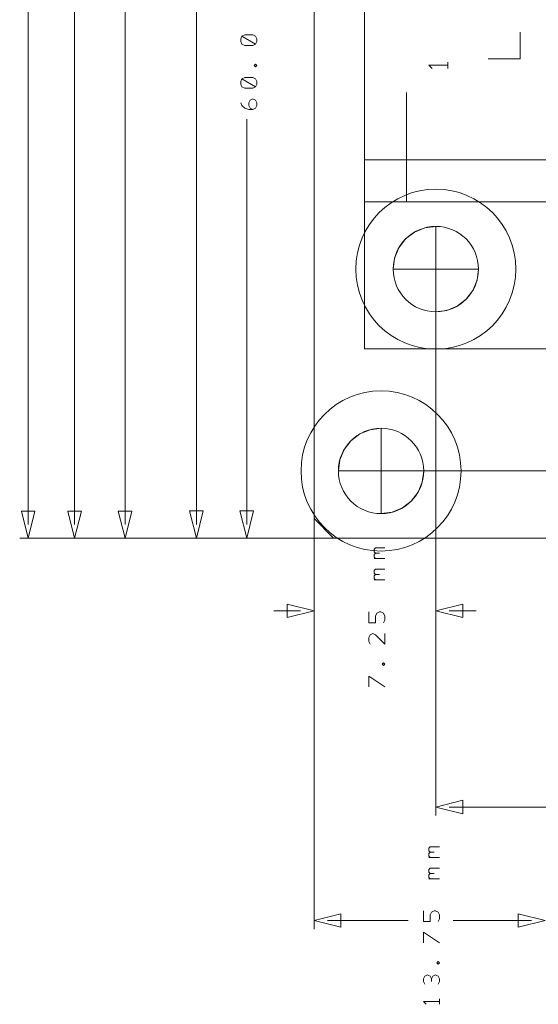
# Model space of a CAD drawing. Header units: millimetres. Extents: x -41 to 41, y -137 to 137.
# Tile 1 of 18: x -41 to -10, y -137 to -78. Entities that reach past the tile are written whole.
import ezdxf

# ---------------------------------------------------------------- set-up
doc = ezdxf.new("R2010")
doc.units = ezdxf.units.MM
doc.header["$MEASUREMENT"] = 0
doc.layers.add('Ebene 1', color=7, linetype='Continuous')

msp = doc.modelspace()

# ---------------------------------------------------------------- linework, layer by layer
at = {"layer": 'Ebene 1', "lineweight": 20}
for points, knots in [([(18.6175, -108.1719), (18.6175, -108.1719), (18.6175, 110.4706), (18.6175, 110.4706), (18.6175, 110.4706), (18.6175, 110.4706), (16.9199, 112.1678), (16.9199, 112.1678), (16.9199, 112.1678), (16.9199, 112.1678), (-22.0029, 112.1678), (-22.0029, 112.1678), (-22.0029, 112.1678), (-22.0029, 112.1678), (-23.3826, 110.7881), (-23.3826, 110.7881), (-23.3826, 110.7881), (-23.3826, 110.7881), (-23.3826, -108.1719), (-23.3826, -108.1719), (-23.3826, -108.1719), (-23.3826, -108.1719), (-22.2225, -109.3321), (-22.2225, -109.3321), (-22.2225, -109.3321), (-22.2225, -109.3321), (17.4572, -109.3321), (17.4572, -109.3321), (17.4572, -109.3321), (17.4572, -109.3321), (18.6175, -108.1719), (18.6175, -108.1719)], [0, 0, 0, 0, 0.1111111, 0.1111111, 0.1111111, 0.1111111, 0.2222222, 0.2222222, 0.2222222, 0.2222222, 0.3333333, 0.3333333, 0.3333333, 0.3333333, 0.4444444, 0.4444444, 0.4444444, 0.4444444, 0.5555556, 0.5555556, 0.5555556, 0.5555556, 0.6666667, 0.6666667, 0.6666667, 0.6666667, 0.7777778, 0.7777778, 0.7777778, 0.7777778, 1, 1, 1, 1]), ([(15.6143, 101.8057), (15.6143, 101.8057), (-20.3856, 101.8057), (-20.3856, 101.8057), (-20.3856, 101.8057), (-20.3856, 101.8057), (-20.3856, -98.0821), (-20.3856, -98.0821), (-20.3856, -98.0821), (-20.3856, -98.0821), (15.6143, -98.0821), (15.6143, -98.0821), (15.6143, -98.0821), (15.6143, -98.0821), (15.6143, 101.8057), (15.6143, 101.8057)], [0, 0, 0, 0, 0.2, 0.2, 0.2, 0.2, 0.4, 0.4, 0.4, 0.4, 0.6, 0.6, 0.6, 0.6, 1, 1, 1, 1]), ([(15.6143, -89.3322), (15.6143, -89.3322), (15.6143, -9.332), (15.6143, -9.332), (15.6143, -9.332), (15.6143, -9.332), (-20.3856, -9.332), (-20.3856, -9.332), (-20.3856, -9.332), (-20.3856, -9.332), (-20.3856, -89.3322), (-20.3856, -89.3322), (-20.3856, -89.3322), (-20.3856, -89.3322), (15.6143, -89.3322), (15.6143, -89.3322)], [0, 0, 0, 0, 0.2, 0.2, 0.2, 0.2, 0.4, 0.4, 0.4, 0.4, 0.6, 0.6, 0.6, 0.6, 1, 1, 1, 1]), ([(-13.0168, -80.832), (-13.0168, -80.832), (-11.1118, -80.832), (-11.1118, -80.832), (-11.1118, -80.832), (-11.1118, -80.832), (-11.1118, -79.2445), (-11.1118, -79.2445)], [0, 0, 0, 0, 0.3333333, 0.3333333, 0.3333333, 0.3333333, 1, 1, 1, 1]), ([(-15.4169, -81.207), (-15.4169, -81.207), (-16.5419, -81.207), (-16.5419, -81.207), (-16.5419, -81.207), (-16.5419, -81.207), (-16.3544, -81.3947), (-16.3544, -81.3947)], [0, 0, 0, 0, 0.3333333, 0.3333333, 0.3333333, 0.3333333, 1, 1, 1, 1]), ([(-16.1356, -95.872), (-17.5384, -95.872), (-18.6756, -94.735), (-18.6756, -93.332), (-18.6756, -93.332), (-18.6756, -91.9293), (-17.5384, -90.792), (-16.1356, -90.792), (-16.1356, -90.792), (-14.7327, -90.792), (-13.5956, -91.9293), (-13.5956, -93.332), (-13.5956, -93.332), (-13.5956, -94.735), (-14.7327, -95.872), (-16.1356, -95.872)], [0, 0, 0, 0, 0.2, 0.2, 0.2, 0.2, 0.4, 0.4, 0.4, 0.4, 0.6, 0.6, 0.6, 0.6, 1, 1, 1, 1]), ([(-16.1356, -90.792), (-16.1356, -90.792), (-16.7929, -90.8787), (-16.7929, -90.8787), (-16.7929, -90.8787), (-16.7929, -90.8787), (-17.4056, -91.1324), (-17.4056, -91.1324), (-17.4056, -91.1324), (-17.4056, -91.1324), (-17.9317, -91.536), (-17.9317, -91.536), (-17.9317, -91.536), (-17.9317, -91.536), (-18.3353, -92.062), (-18.3353, -92.062), (-18.3353, -92.062), (-18.3353, -92.062), (-18.5891, -92.6747), (-18.5891, -92.6747), (-18.5891, -92.6747), (-18.5891, -92.6747), (-18.6756, -93.332), (-18.6756, -93.332), (-18.6756, -93.332), (-18.6756, -93.332), (-16.1356, -93.332), (-16.1356, -93.332), (-16.1356, -93.332), (-16.1356, -93.332), (-16.1356, -90.792), (-16.1356, -90.792)], [0, 0, 0, 0, 0.1111111, 0.1111111, 0.1111111, 0.1111111, 0.2222222, 0.2222222, 0.2222222, 0.2222222, 0.3333333, 0.3333333, 0.3333333, 0.3333333, 0.4444444, 0.4444444, 0.4444444, 0.4444444, 0.5555556, 0.5555556, 0.5555556, 0.5555556, 0.6666667, 0.6666667, 0.6666667, 0.6666667, 0.7777778, 0.7777778, 0.7777778, 0.7777778, 1, 1, 1, 1]), ([(-16.1356, -95.872), (-16.1356, -95.872), (-15.4782, -95.7855), (-15.4782, -95.7855), (-15.4782, -95.7855), (-15.4782, -95.7855), (-14.8656, -95.5319), (-14.8656, -95.5319), (-14.8656, -95.5319), (-14.8656, -95.5319), (-14.3394, -95.1283), (-14.3394, -95.1283), (-14.3394, -95.1283), (-14.3394, -95.1283), (-13.9358, -94.602), (-13.9358, -94.602), (-13.9358, -94.602), (-13.9358, -94.602), (-13.682, -93.9895), (-13.682, -93.9895), (-13.682, -93.9895), (-13.682, -93.9895), (-13.5956, -93.332), (-13.5956, -93.332), (-13.5956, -93.332), (-13.5956, -93.332), (-16.1356, -93.332), (-16.1356, -93.332), (-16.1356, -93.332), (-16.1356, -93.332), (-16.1356, -95.872), (-16.1356, -95.872)], [0, 0, 0, 0, 0.1111111, 0.1111111, 0.1111111, 0.1111111, 0.2222222, 0.2222222, 0.2222222, 0.2222222, 0.3333333, 0.3333333, 0.3333333, 0.3333333, 0.4444444, 0.4444444, 0.4444444, 0.4444444, 0.5555556, 0.5555556, 0.5555556, 0.5555556, 0.6666667, 0.6666667, 0.6666667, 0.6666667, 0.7777778, 0.7777778, 0.7777778, 0.7777778, 1, 1, 1, 1]), ([(-19.395, -107.8788), (-20.7977, -107.8788), (-21.935, -106.7416), (-21.935, -105.3388), (-21.935, -105.3388), (-21.935, -103.936), (-20.7977, -102.7988), (-19.395, -102.7988), (-19.395, -102.7988), (-17.9922, -102.7988), (-16.855, -103.936), (-16.855, -105.3388), (-16.855, -105.3388), (-16.855, -106.7416), (-17.9922, -107.8788), (-19.395, -107.8788)], [0, 0, 0, 0, 0.2, 0.2, 0.2, 0.2, 0.4, 0.4, 0.4, 0.4, 0.6, 0.6, 0.6, 0.6, 1, 1, 1, 1]), ([(-19.395, -102.7988), (-19.395, -102.7988), (-20.0524, -102.8852), (-20.0524, -102.8852), (-20.0524, -102.8852), (-20.0524, -102.8852), (-20.665, -103.139), (-20.665, -103.139), (-20.665, -103.139), (-20.665, -103.139), (-21.191, -103.5427), (-21.191, -103.5427), (-21.191, -103.5427), (-21.191, -103.5427), (-21.5947, -104.0688), (-21.5947, -104.0688), (-21.5947, -104.0688), (-21.5947, -104.0688), (-21.8485, -104.6814), (-21.8485, -104.6814), (-21.8485, -104.6814), (-21.8485, -104.6814), (-21.935, -105.3388), (-21.935, -105.3388), (-21.935, -105.3388), (-21.935, -105.3388), (-19.395, -105.3388), (-19.395, -105.3388), (-19.395, -105.3388), (-19.395, -105.3388), (-19.395, -102.7988), (-19.395, -102.7988)], [0, 0, 0, 0, 0.1111111, 0.1111111, 0.1111111, 0.1111111, 0.2222222, 0.2222222, 0.2222222, 0.2222222, 0.3333333, 0.3333333, 0.3333333, 0.3333333, 0.4444444, 0.4444444, 0.4444444, 0.4444444, 0.5555556, 0.5555556, 0.5555556, 0.5555556, 0.6666667, 0.6666667, 0.6666667, 0.6666667, 0.7777778, 0.7777778, 0.7777778, 0.7777778, 1, 1, 1, 1]), ([(-19.395, -107.8788), (-19.395, -107.8788), (-18.7376, -107.7923), (-18.7376, -107.7923), (-18.7376, -107.7923), (-18.7376, -107.7923), (-18.125, -107.5386), (-18.125, -107.5386), (-18.125, -107.5386), (-18.125, -107.5386), (-17.5989, -107.1349), (-17.5989, -107.1349), (-17.5989, -107.1349), (-17.5989, -107.1349), (-17.1951, -106.6088), (-17.1951, -106.6088), (-17.1951, -106.6088), (-17.1951, -106.6088), (-16.9415, -105.9962), (-16.9415, -105.9962), (-16.9415, -105.9962), (-16.9415, -105.9962), (-16.855, -105.3388), (-16.855, -105.3388), (-16.855, -105.3388), (-16.855, -105.3388), (-19.395, -105.3388), (-19.395, -105.3388), (-19.395, -105.3388), (-19.395, -105.3388), (-19.395, -107.8788), (-19.395, -107.8788)], [0, 0, 0, 0, 0.1111111, 0.1111111, 0.1111111, 0.1111111, 0.2222222, 0.2222222, 0.2222222, 0.2222222, 0.3333333, 0.3333333, 0.3333333, 0.3333333, 0.4444444, 0.4444444, 0.4444444, 0.4444444, 0.5555556, 0.5555556, 0.5555556, 0.5555556, 0.6666667, 0.6666667, 0.6666667, 0.6666667, 0.7777778, 0.7777778, 0.7777778, 0.7777778, 1, 1, 1, 1])]:
    msp.add_open_spline(points, degree=3, knots=knots, dxfattribs=at)
at = {"layer": 'Ebene 1', "lineweight": 9}
for points in [[(-40.3949, -108.5321), (-40.3949, -108.5321), (-40.3949, -6.9321), (-40.3949, -6.9321)], [(-37.6326, -108.5321), (-37.6326, -108.5321), (-37.6326, -27.547), (-37.6326, -27.547)], [(-34.6327, -108.5321), (-34.6327, -108.5321), (-34.6327, -45.0483), (-34.6327, -45.0483)], [(-30.3856, -108.5193), (-30.3856, -108.5193), (-30.3856, -57.5483), (-30.3856, -57.5483)], [(-23.3826, -79.0011), (-23.3826, -79.0011), (-23.3826, -132.5899), (-23.3826, -132.5899)], [(-27.3855, -108.5193), (-27.3855, -108.5193), (-27.3855, -84.412), (-27.3855, -84.412)], [(-16.1356, -93.332), (-16.1356, -93.332), (-16.1356, -114.1734), (-16.1356, -114.1734)], [(-16.1356, -93.332), (-16.1356, -93.332), (-16.1356, -125.8401), (-16.1356, -125.8401)], [(-19.395, -105.3388), (-19.395, -105.3388), (22.8632, -105.3388), (22.8632, -105.3388)], [(-19.4399, -109.3321), (-19.4399, -109.3321), (-40.9029, -109.3321), (-40.9029, -109.3321)], [(-5.074, -109.3321), (-5.074, -109.3321), (-38.1406, -109.3321), (-38.1406, -109.3321)], [(28.7962, -109.3321), (28.7962, -109.3321), (-35.1407, -109.3321), (-35.1407, -109.3321)], [(9.7829, -109.3321), (9.7829, -109.3321), (-30.8936, -109.3321), (-30.8936, -109.3321)], [(-1.8172, -109.3321), (-1.8172, -109.3321), (-27.8935, -109.3321), (-27.8935, -109.3321)], [(-19.4809, -109.3321), (-19.4809, -109.3321), (22.8632, -109.3321), (22.8632, -109.3321)], [(-14.3848, -109.3321), (-14.3848, -109.3321), (26.1225, -109.3321), (26.1225, -109.3321)], [(-23.3826, -114.1654), (-23.3826, -114.1654), (-23.3826, -113.1574), (-23.3826, -113.1574)], [(-24.1826, -113.6654), (-24.1826, -113.6654), (-25.7827, -113.6654), (-25.7827, -113.6654)], [(-15.3355, -113.6654), (-15.3355, -113.6654), (-13.7355, -113.6654), (-13.7355, -113.6654)], [(-15.3355, -125.3321), (-15.3355, -125.3321), (-0.0289, -125.3321), (-0.0289, -125.3321)], [(-22.5827, -132.0819), (-22.5827, -132.0819), (-17.7791, -132.0819), (-17.7791, -132.0819)], [(-10.4356, -132.0819), (-10.4356, -132.0819), (-15.1121, -132.0819), (-15.1121, -132.0819)]]:
    msp.add_open_spline(points, degree=3, dxfattribs=at)
at = {"layer": 'Ebene 1', "lineweight": 13}
for points, knots in [([(-26.8775, -79.9511), (-26.8775, -79.9511), (-26.7981, -79.7923), (-26.7981, -79.7923), (-26.7981, -79.7923), (-26.7981, -79.7923), (-26.7981, -79.6336), (-26.7981, -79.6336), (-26.7981, -79.6336), (-26.7981, -79.6336), (-26.8775, -79.4748), (-26.8775, -79.4748), (-26.8775, -79.4748), (-26.8775, -79.4748), (-27.0364, -79.3955), (-27.0364, -79.3955), (-27.0364, -79.3955), (-27.0364, -79.3955), (-27.5125, -79.3955), (-27.5125, -79.3955), (-27.5125, -79.3955), (-27.5125, -79.3955), (-27.6714, -79.4748), (-27.6714, -79.4748), (-27.6714, -79.4748), (-27.6714, -79.4748), (-27.7506, -79.6336), (-27.7506, -79.6336), (-27.7506, -79.6336), (-27.7506, -79.6336), (-27.7506, -79.7923), (-27.7506, -79.7923), (-27.7506, -79.7923), (-27.7506, -79.7923), (-27.6714, -79.9511), (-27.6714, -79.9511), (-27.6714, -79.9511), (-27.6714, -79.9511), (-27.5125, -80.0305), (-27.5125, -80.0305), (-27.5125, -80.0305), (-27.5125, -80.0305), (-27.0364, -80.0305), (-27.0364, -80.0305), (-27.0364, -80.0305), (-27.0364, -80.0305), (-26.8775, -79.9511), (-26.8775, -79.9511), (-26.8775, -79.9511), (-26.8775, -79.9511), (-27.6714, -79.4748), (-27.6714, -79.4748)], [0, 0, 0, 0, 0.0714286, 0.0714286, 0.0714286, 0.0714286, 0.1428571, 0.1428571, 0.1428571, 0.1428571, 0.2142857, 0.2142857, 0.2142857, 0.2142857, 0.2857143, 0.2857143, 0.2857143, 0.2857143, 0.3571429, 0.3571429, 0.3571429, 0.3571429, 0.4285714, 0.4285714, 0.4285714, 0.4285714, 0.5, 0.5, 0.5, 0.5, 0.5714286, 0.5714286, 0.5714286, 0.5714286, 0.6428571, 0.6428571, 0.6428571, 0.6428571, 0.7142857, 0.7142857, 0.7142857, 0.7142857, 0.7857143, 0.7857143, 0.7857143, 0.7857143, 0.8571429, 0.8571429, 0.8571429, 0.8571429, 1, 1, 1, 1]), ([(-26.7981, -81.2211), (-26.7981, -81.2211), (-26.8775, -81.1417), (-26.8775, -81.1417), (-26.8775, -81.1417), (-26.8775, -81.1417), (-26.957, -81.2211), (-26.957, -81.2211), (-26.957, -81.2211), (-26.957, -81.2211), (-26.8775, -81.3005), (-26.8775, -81.3005), (-26.8775, -81.3005), (-26.8775, -81.3005), (-26.7981, -81.2211), (-26.7981, -81.2211)], [0, 0, 0, 0, 0.2, 0.2, 0.2, 0.2, 0.4, 0.4, 0.4, 0.4, 0.6, 0.6, 0.6, 0.6, 1, 1, 1, 1]), ([(-26.8775, -82.4911), (-26.8775, -82.4911), (-26.7981, -82.3323), (-26.7981, -82.3323), (-26.7981, -82.3323), (-26.7981, -82.3323), (-26.7981, -82.1736), (-26.7981, -82.1736), (-26.7981, -82.1736), (-26.7981, -82.1736), (-26.8775, -82.0148), (-26.8775, -82.0148), (-26.8775, -82.0148), (-26.8775, -82.0148), (-27.0364, -81.9355), (-27.0364, -81.9355), (-27.0364, -81.9355), (-27.0364, -81.9355), (-27.5125, -81.9355), (-27.5125, -81.9355), (-27.5125, -81.9355), (-27.5125, -81.9355), (-27.6714, -82.0148), (-27.6714, -82.0148), (-27.6714, -82.0148), (-27.6714, -82.0148), (-27.7506, -82.1736), (-27.7506, -82.1736), (-27.7506, -82.1736), (-27.7506, -82.1736), (-27.7506, -82.3323), (-27.7506, -82.3323), (-27.7506, -82.3323), (-27.7506, -82.3323), (-27.6714, -82.4911), (-27.6714, -82.4911), (-27.6714, -82.4911), (-27.6714, -82.4911), (-27.5125, -82.5705), (-27.5125, -82.5705), (-27.5125, -82.5705), (-27.5125, -82.5705), (-27.0364, -82.5705), (-27.0364, -82.5705), (-27.0364, -82.5705), (-27.0364, -82.5705), (-26.8775, -82.4911), (-26.8775, -82.4911), (-26.8775, -82.4911), (-26.8775, -82.4911), (-27.6714, -82.0148), (-27.6714, -82.0148)], [0, 0, 0, 0, 0.0714286, 0.0714286, 0.0714286, 0.0714286, 0.1428571, 0.1428571, 0.1428571, 0.1428571, 0.2142857, 0.2142857, 0.2142857, 0.2142857, 0.2857143, 0.2857143, 0.2857143, 0.2857143, 0.3571429, 0.3571429, 0.3571429, 0.3571429, 0.4285714, 0.4285714, 0.4285714, 0.4285714, 0.5, 0.5, 0.5, 0.5, 0.5714286, 0.5714286, 0.5714286, 0.5714286, 0.6428571, 0.6428571, 0.6428571, 0.6428571, 0.7142857, 0.7142857, 0.7142857, 0.7142857, 0.7857143, 0.7857143, 0.7857143, 0.7857143, 0.8571429, 0.8571429, 0.8571429, 0.8571429, 1, 1, 1, 1]), ([(-27.0364, -83.8405), (-27.0364, -83.8405), (-27.195, -83.7611), (-27.195, -83.7611), (-27.195, -83.7611), (-27.195, -83.7611), (-27.2745, -83.6023), (-27.2745, -83.6023), (-27.2745, -83.6023), (-27.2745, -83.6023), (-27.2745, -83.4436), (-27.2745, -83.4436), (-27.2745, -83.4436), (-27.2745, -83.4436), (-27.195, -83.2848), (-27.195, -83.2848), (-27.195, -83.2848), (-27.195, -83.2848), (-27.0364, -83.2055), (-27.0364, -83.2055), (-27.0364, -83.2055), (-27.0364, -83.2055), (-26.8775, -83.2848), (-26.8775, -83.2848), (-26.8775, -83.2848), (-26.8775, -83.2848), (-26.7981, -83.4436), (-26.7981, -83.4436), (-26.7981, -83.4436), (-26.7981, -83.4436), (-26.7981, -83.6023), (-26.7981, -83.6023), (-26.7981, -83.6023), (-26.7981, -83.6023), (-26.8775, -83.7611), (-26.8775, -83.7611), (-26.8775, -83.7611), (-26.8775, -83.7611), (-27.0364, -83.8405), (-27.0364, -83.8405), (-27.0364, -83.8405), (-27.0364, -83.8405), (-27.2745, -83.8405), (-27.2745, -83.8405), (-27.2745, -83.8405), (-27.2745, -83.8405), (-27.5125, -83.7611), (-27.5125, -83.7611), (-27.5125, -83.7611), (-27.5125, -83.7611), (-27.6714, -83.6023), (-27.6714, -83.6023), (-27.6714, -83.6023), (-27.6714, -83.6023), (-27.7506, -83.4436), (-27.7506, -83.4436)], [0, 0, 0, 0, 0.0666667, 0.0666667, 0.0666667, 0.0666667, 0.1333333, 0.1333333, 0.1333333, 0.1333333, 0.2, 0.2, 0.2, 0.2, 0.2666667, 0.2666667, 0.2666667, 0.2666667, 0.3333333, 0.3333333, 0.3333333, 0.3333333, 0.4, 0.4, 0.4, 0.4, 0.4666667, 0.4666667, 0.4666667, 0.4666667, 0.5333333, 0.5333333, 0.5333333, 0.5333333, 0.6, 0.6, 0.6, 0.6, 0.6666667, 0.6666667, 0.6666667, 0.6666667, 0.7333333, 0.7333333, 0.7333333, 0.7333333, 0.8, 0.8, 0.8, 0.8, 0.8666667, 0.8666667, 0.8666667, 0.8666667, 1, 1, 1, 1]), ([(-19.7273, -110.2364), (-19.7273, -110.2364), (-19.8066, -110.157), (-19.8066, -110.157), (-19.8066, -110.157), (-19.8066, -110.157), (-19.8066, -109.9983), (-19.8066, -109.9983), (-19.8066, -109.9983), (-19.8066, -109.9983), (-19.7273, -109.9189), (-19.7273, -109.9189), (-19.7273, -109.9189), (-19.7273, -109.9189), (-19.1716, -109.9189), (-19.1716, -109.9189)], [0, 0, 0, 0, 0.2, 0.2, 0.2, 0.2, 0.4, 0.4, 0.4, 0.4, 0.6, 0.6, 0.6, 0.6, 1, 1, 1, 1]), ([(-19.7273, -110.5539), (-19.7273, -110.5539), (-19.8066, -110.4745), (-19.8066, -110.4745), (-19.8066, -110.4745), (-19.8066, -110.4745), (-19.8066, -110.3158), (-19.8066, -110.3158), (-19.8066, -110.3158), (-19.8066, -110.3158), (-19.7273, -110.2364), (-19.7273, -110.2364), (-19.7273, -110.2364), (-19.7273, -110.2364), (-19.4891, -110.2364), (-19.4891, -110.2364)], [0, 0, 0, 0, 0.2, 0.2, 0.2, 0.2, 0.4, 0.4, 0.4, 0.4, 0.6, 0.6, 0.6, 0.6, 1, 1, 1, 1]), ([(-19.7273, -111.5064), (-19.7273, -111.5064), (-19.8066, -111.427), (-19.8066, -111.427), (-19.8066, -111.427), (-19.8066, -111.427), (-19.8066, -111.2683), (-19.8066, -111.2683), (-19.8066, -111.2683), (-19.8066, -111.2683), (-19.7273, -111.1889), (-19.7273, -111.1889), (-19.7273, -111.1889), (-19.7273, -111.1889), (-19.1716, -111.1889), (-19.1716, -111.1889)], [0, 0, 0, 0, 0.2, 0.2, 0.2, 0.2, 0.4, 0.4, 0.4, 0.4, 0.6, 0.6, 0.6, 0.6, 1, 1, 1, 1]), ([(-19.7273, -111.8239), (-19.7273, -111.8239), (-19.8066, -111.7445), (-19.8066, -111.7445), (-19.8066, -111.7445), (-19.8066, -111.7445), (-19.8066, -111.5858), (-19.8066, -111.5858), (-19.8066, -111.5858), (-19.8066, -111.5858), (-19.7273, -111.5064), (-19.7273, -111.5064), (-19.7273, -111.5064), (-19.7273, -111.5064), (-19.4891, -111.5064), (-19.4891, -111.5064)], [0, 0, 0, 0, 0.2, 0.2, 0.2, 0.2, 0.4, 0.4, 0.4, 0.4, 0.6, 0.6, 0.6, 0.6, 1, 1, 1, 1]), ([(-19.2511, -114.3639), (-19.2511, -114.3639), (-19.1716, -114.2051), (-19.1716, -114.2051), (-19.1716, -114.2051), (-19.1716, -114.2051), (-19.1716, -113.967), (-19.1716, -113.967), (-19.1716, -113.967), (-19.1716, -113.967), (-19.2511, -113.8083), (-19.2511, -113.8083), (-19.2511, -113.8083), (-19.2511, -113.8083), (-19.4098, -113.7289), (-19.4098, -113.7289), (-19.4098, -113.7289), (-19.4098, -113.7289), (-19.4891, -113.7289), (-19.4891, -113.7289), (-19.4891, -113.7289), (-19.4891, -113.7289), (-19.648, -113.8083), (-19.648, -113.8083), (-19.648, -113.8083), (-19.648, -113.8083), (-19.7273, -113.967), (-19.7273, -113.967), (-19.7273, -113.967), (-19.7273, -113.967), (-19.7273, -114.3639), (-19.7273, -114.3639), (-19.7273, -114.3639), (-19.7273, -114.3639), (-20.1241, -114.3639), (-20.1241, -114.3639), (-20.1241, -114.3639), (-20.1241, -114.3639), (-20.1241, -113.7289), (-20.1241, -113.7289)], [0, 0, 0, 0, 0.0909091, 0.0909091, 0.0909091, 0.0909091, 0.1818182, 0.1818182, 0.1818182, 0.1818182, 0.2727273, 0.2727273, 0.2727273, 0.2727273, 0.3636364, 0.3636364, 0.3636364, 0.3636364, 0.4545455, 0.4545455, 0.4545455, 0.4545455, 0.5454545, 0.5454545, 0.5454545, 0.5454545, 0.6363636, 0.6363636, 0.6363636, 0.6363636, 0.7272727, 0.7272727, 0.7272727, 0.7272727, 0.8181818, 0.8181818, 0.8181818, 0.8181818, 1, 1, 1, 1]), ([(-19.1716, -114.9989), (-19.1716, -114.9989), (-19.1716, -115.6339), (-19.1716, -115.6339), (-19.1716, -115.6339), (-19.1716, -115.6339), (-19.7273, -115.0783), (-19.7273, -115.0783), (-19.7273, -115.0783), (-19.7273, -115.0783), (-19.8861, -114.9989), (-19.8861, -114.9989), (-19.8861, -114.9989), (-19.8861, -114.9989), (-20.0448, -115.0783), (-20.0448, -115.0783), (-20.0448, -115.0783), (-20.0448, -115.0783), (-20.1241, -115.237), (-20.1241, -115.237), (-20.1241, -115.237), (-20.1241, -115.237), (-20.1241, -115.4751), (-20.1241, -115.4751), (-20.1241, -115.4751), (-20.1241, -115.4751), (-20.0448, -115.6339), (-20.0448, -115.6339)], [0, 0, 0, 0, 0.125, 0.125, 0.125, 0.125, 0.25, 0.25, 0.25, 0.25, 0.375, 0.375, 0.375, 0.375, 0.5, 0.5, 0.5, 0.5, 0.625, 0.625, 0.625, 0.625, 0.75, 0.75, 0.75, 0.75, 1, 1, 1, 1]), ([(-19.1716, -116.8245), (-19.1716, -116.8245), (-19.2511, -116.7451), (-19.2511, -116.7451), (-19.2511, -116.7451), (-19.2511, -116.7451), (-19.3305, -116.8245), (-19.3305, -116.8245), (-19.3305, -116.8245), (-19.3305, -116.8245), (-19.2511, -116.9039), (-19.2511, -116.9039), (-19.2511, -116.9039), (-19.2511, -116.9039), (-19.1716, -116.8245), (-19.1716, -116.8245)], [0, 0, 0, 0, 0.2, 0.2, 0.2, 0.2, 0.4, 0.4, 0.4, 0.4, 0.6, 0.6, 0.6, 0.6, 1, 1, 1, 1]), ([(-19.1716, -118.1739), (-19.1716, -118.1739), (-20.1241, -117.5389), (-20.1241, -117.5389), (-20.1241, -117.5389), (-20.1241, -117.5389), (-20.1241, -118.1739), (-20.1241, -118.1739)], [0, 0, 0, 0, 0.3333333, 0.3333333, 0.3333333, 0.3333333, 1, 1, 1, 1]), ([(-16.4773, -128.0179), (-16.4773, -128.0179), (-16.5566, -127.9385), (-16.5566, -127.9385), (-16.5566, -127.9385), (-16.5566, -127.9385), (-16.5566, -127.7798), (-16.5566, -127.7798), (-16.5566, -127.7798), (-16.5566, -127.7798), (-16.4773, -127.7004), (-16.4773, -127.7004), (-16.4773, -127.7004), (-16.4773, -127.7004), (-15.9216, -127.7004), (-15.9216, -127.7004)], [0, 0, 0, 0, 0.2, 0.2, 0.2, 0.2, 0.4, 0.4, 0.4, 0.4, 0.6, 0.6, 0.6, 0.6, 1, 1, 1, 1]), ([(-16.4773, -128.3354), (-16.4773, -128.3354), (-16.5566, -128.256), (-16.5566, -128.256), (-16.5566, -128.256), (-16.5566, -128.256), (-16.5566, -128.0973), (-16.5566, -128.0973), (-16.5566, -128.0973), (-16.5566, -128.0973), (-16.4773, -128.0179), (-16.4773, -128.0179), (-16.4773, -128.0179), (-16.4773, -128.0179), (-16.2391, -128.0179), (-16.2391, -128.0179)], [0, 0, 0, 0, 0.2, 0.2, 0.2, 0.2, 0.4, 0.4, 0.4, 0.4, 0.6, 0.6, 0.6, 0.6, 1, 1, 1, 1]), ([(-16.4773, -129.2879), (-16.4773, -129.2879), (-16.5566, -129.2085), (-16.5566, -129.2085), (-16.5566, -129.2085), (-16.5566, -129.2085), (-16.5566, -129.0498), (-16.5566, -129.0498), (-16.5566, -129.0498), (-16.5566, -129.0498), (-16.4773, -128.9704), (-16.4773, -128.9704), (-16.4773, -128.9704), (-16.4773, -128.9704), (-15.9216, -128.9704), (-15.9216, -128.9704)], [0, 0, 0, 0, 0.2, 0.2, 0.2, 0.2, 0.4, 0.4, 0.4, 0.4, 0.6, 0.6, 0.6, 0.6, 1, 1, 1, 1]), ([(-16.4773, -129.6054), (-16.4773, -129.6054), (-16.5566, -129.526), (-16.5566, -129.526), (-16.5566, -129.526), (-16.5566, -129.526), (-16.5566, -129.3673), (-16.5566, -129.3673), (-16.5566, -129.3673), (-16.5566, -129.3673), (-16.4773, -129.2879), (-16.4773, -129.2879), (-16.4773, -129.2879), (-16.4773, -129.2879), (-16.2391, -129.2879), (-16.2391, -129.2879)], [0, 0, 0, 0, 0.2, 0.2, 0.2, 0.2, 0.4, 0.4, 0.4, 0.4, 0.6, 0.6, 0.6, 0.6, 1, 1, 1, 1]), ([(-16.0011, -132.1454), (-16.0011, -132.1454), (-15.9216, -131.9866), (-15.9216, -131.9866), (-15.9216, -131.9866), (-15.9216, -131.9866), (-15.9216, -131.7485), (-15.9216, -131.7485), (-15.9216, -131.7485), (-15.9216, -131.7485), (-16.0011, -131.5898), (-16.0011, -131.5898), (-16.0011, -131.5898), (-16.0011, -131.5898), (-16.1598, -131.5104), (-16.1598, -131.5104), (-16.1598, -131.5104), (-16.1598, -131.5104), (-16.2391, -131.5104), (-16.2391, -131.5104), (-16.2391, -131.5104), (-16.2391, -131.5104), (-16.398, -131.5898), (-16.398, -131.5898), (-16.398, -131.5898), (-16.398, -131.5898), (-16.4773, -131.7485), (-16.4773, -131.7485), (-16.4773, -131.7485), (-16.4773, -131.7485), (-16.4773, -132.1454), (-16.4773, -132.1454), (-16.4773, -132.1454), (-16.4773, -132.1454), (-16.8741, -132.1454), (-16.8741, -132.1454), (-16.8741, -132.1454), (-16.8741, -132.1454), (-16.8741, -131.5104), (-16.8741, -131.5104)], [0, 0, 0, 0, 0.0909091, 0.0909091, 0.0909091, 0.0909091, 0.1818182, 0.1818182, 0.1818182, 0.1818182, 0.2727273, 0.2727273, 0.2727273, 0.2727273, 0.3636364, 0.3636364, 0.3636364, 0.3636364, 0.4545455, 0.4545455, 0.4545455, 0.4545455, 0.5454545, 0.5454545, 0.5454545, 0.5454545, 0.6363636, 0.6363636, 0.6363636, 0.6363636, 0.7272727, 0.7272727, 0.7272727, 0.7272727, 0.8181818, 0.8181818, 0.8181818, 0.8181818, 1, 1, 1, 1]), ([(-15.9216, -133.4154), (-15.9216, -133.4154), (-16.8741, -132.7804), (-16.8741, -132.7804), (-16.8741, -132.7804), (-16.8741, -132.7804), (-16.8741, -133.4154), (-16.8741, -133.4154)], [0, 0, 0, 0, 0.3333333, 0.3333333, 0.3333333, 0.3333333, 1, 1, 1, 1]), ([(-15.9216, -134.606), (-15.9216, -134.606), (-16.0011, -134.5266), (-16.0011, -134.5266), (-16.0011, -134.5266), (-16.0011, -134.5266), (-16.0805, -134.606), (-16.0805, -134.606), (-16.0805, -134.606), (-16.0805, -134.606), (-16.0011, -134.6854), (-16.0011, -134.6854), (-16.0011, -134.6854), (-16.0011, -134.6854), (-15.9216, -134.606), (-15.9216, -134.606)], [0, 0, 0, 0, 0.2, 0.2, 0.2, 0.2, 0.4, 0.4, 0.4, 0.4, 0.6, 0.6, 0.6, 0.6, 1, 1, 1, 1]), ([(-16.398, -135.5585), (-16.398, -135.5585), (-16.4773, -135.3998), (-16.4773, -135.3998), (-16.4773, -135.3998), (-16.4773, -135.3998), (-16.6361, -135.3204), (-16.6361, -135.3204), (-16.6361, -135.3204), (-16.6361, -135.3204), (-16.7948, -135.3998), (-16.7948, -135.3998), (-16.7948, -135.3998), (-16.7948, -135.3998), (-16.8741, -135.5585), (-16.8741, -135.5585), (-16.8741, -135.5585), (-16.8741, -135.5585), (-16.8741, -135.7173), (-16.8741, -135.7173), (-16.8741, -135.7173), (-16.8741, -135.7173), (-16.7948, -135.876), (-16.7948, -135.876)], [0, 0, 0, 0, 0.1428571, 0.1428571, 0.1428571, 0.1428571, 0.2857143, 0.2857143, 0.2857143, 0.2857143, 0.4285714, 0.4285714, 0.4285714, 0.4285714, 0.5714286, 0.5714286, 0.5714286, 0.5714286, 0.7142857, 0.7142857, 0.7142857, 0.7142857, 1, 1, 1, 1]), ([(-16.0011, -135.876), (-16.0011, -135.876), (-15.9216, -135.7173), (-15.9216, -135.7173), (-15.9216, -135.7173), (-15.9216, -135.7173), (-15.9216, -135.5585), (-15.9216, -135.5585), (-15.9216, -135.5585), (-15.9216, -135.5585), (-16.0011, -135.3998), (-16.0011, -135.3998), (-16.0011, -135.3998), (-16.0011, -135.3998), (-16.1598, -135.3204), (-16.1598, -135.3204), (-16.1598, -135.3204), (-16.1598, -135.3204), (-16.3186, -135.3998), (-16.3186, -135.3998), (-16.3186, -135.3998), (-16.3186, -135.3998), (-16.398, -135.5585), (-16.398, -135.5585), (-16.398, -135.5585), (-16.398, -135.5585), (-16.398, -135.7173), (-16.398, -135.7173)], [0, 0, 0, 0, 0.125, 0.125, 0.125, 0.125, 0.25, 0.25, 0.25, 0.25, 0.375, 0.375, 0.375, 0.375, 0.5, 0.5, 0.5, 0.5, 0.625, 0.625, 0.625, 0.625, 0.75, 0.75, 0.75, 0.75, 1, 1, 1, 1]), ([(-15.9216, -136.9079), (-15.9216, -136.9079), (-16.8741, -136.9079), (-16.8741, -136.9079), (-16.8741, -136.9079), (-16.8741, -136.9079), (-16.7155, -137.0666), (-16.7155, -137.0666)], [0, 0, 0, 0, 0.3333333, 0.3333333, 0.3333333, 0.3333333, 1, 1, 1, 1])]:
    msp.add_open_spline(points, degree=3, knots=knots, dxfattribs=at)
at = {"layer": 'Ebene 1', "lineweight": 20}
for points in [[(-15.4169, -81.3947), (-15.4169, -81.3947), (-15.4169, -81.0197), (-15.4169, -81.0197)], [(-17.8856, -82.8322), (-17.8856, -82.8322), (-17.8856, -89.3322), (-17.8856, -89.3322)], [(-20.3856, -86.832), (-20.3856, -86.832), (15.6143, -86.832), (15.6143, -86.832)]]:
    msp.add_open_spline(points, degree=3, dxfattribs=at)
at = {"layer": 'Ebene 1', "lineweight": 9}
for points, knots in [([(-16.1356, -98.0945), (-18.7657, -98.0945), (-20.8981, -95.9623), (-20.8981, -93.332), (-20.8981, -93.332), (-20.8981, -90.702), (-18.7657, -88.5695), (-16.1356, -88.5695), (-16.1356, -88.5695), (-13.5054, -88.5695), (-11.3731, -90.702), (-11.3731, -93.332), (-11.3731, -93.332), (-11.3731, -95.9623), (-13.5054, -98.0945), (-16.1356, -98.0945)], [0, 0, 0, 0, 0.2, 0.2, 0.2, 0.2, 0.4, 0.4, 0.4, 0.4, 0.6, 0.6, 0.6, 0.6, 1, 1, 1, 1]), ([(-19.395, -110.1013), (-22.0252, -110.1013), (-24.1575, -107.969), (-24.1575, -105.3388), (-24.1575, -105.3388), (-24.1575, -102.7084), (-22.0252, -100.5763), (-19.395, -100.5763), (-19.395, -100.5763), (-16.7647, -100.5763), (-14.6325, -102.7084), (-14.6325, -105.3388), (-14.6325, -105.3388), (-14.6325, -107.969), (-16.7647, -110.1013), (-19.395, -110.1013)], [0, 0, 0, 0, 0.2, 0.2, 0.2, 0.2, 0.4, 0.4, 0.4, 0.4, 0.6, 0.6, 0.6, 0.6, 1, 1, 1, 1]), ([(-40.3949, -109.3321), (-40.3949, -109.3321), (-40.7949, -107.7321), (-40.7949, -107.7321), (-40.7949, -107.7321), (-40.7949, -107.7321), (-39.995, -107.7321), (-39.995, -107.7321), (-39.995, -107.7321), (-39.995, -107.7321), (-40.3949, -109.3321), (-40.3949, -109.3321)], [0, 0, 0, 0, 0.25, 0.25, 0.25, 0.25, 0.5, 0.5, 0.5, 0.5, 1, 1, 1, 1]), ([(-37.6326, -109.3321), (-37.6326, -109.3321), (-38.0327, -107.7321), (-38.0327, -107.7321), (-38.0327, -107.7321), (-38.0327, -107.7321), (-37.2327, -107.7321), (-37.2327, -107.7321), (-37.2327, -107.7321), (-37.2327, -107.7321), (-37.6326, -109.3321), (-37.6326, -109.3321)], [0, 0, 0, 0, 0.25, 0.25, 0.25, 0.25, 0.5, 0.5, 0.5, 0.5, 1, 1, 1, 1]), ([(-34.6327, -109.3321), (-34.6327, -109.3321), (-35.0326, -107.7321), (-35.0326, -107.7321), (-35.0326, -107.7321), (-35.0326, -107.7321), (-34.2326, -107.7321), (-34.2326, -107.7321), (-34.2326, -107.7321), (-34.2326, -107.7321), (-34.6327, -109.3321), (-34.6327, -109.3321)], [0, 0, 0, 0, 0.25, 0.25, 0.25, 0.25, 0.5, 0.5, 0.5, 0.5, 1, 1, 1, 1]), ([(-30.3856, -109.3321), (-30.3856, -109.3321), (-30.792, -107.7065), (-30.792, -107.7065), (-30.792, -107.7065), (-30.792, -107.7065), (-29.9792, -107.7065), (-29.9792, -107.7065), (-29.9792, -107.7065), (-29.9792, -107.7065), (-30.3856, -109.3321), (-30.3856, -109.3321)], [0, 0, 0, 0, 0.25, 0.25, 0.25, 0.25, 0.5, 0.5, 0.5, 0.5, 1, 1, 1, 1]), ([(-27.3855, -109.3321), (-27.3855, -109.3321), (-27.7919, -107.7065), (-27.7919, -107.7065), (-27.7919, -107.7065), (-27.7919, -107.7065), (-26.9791, -107.7065), (-26.9791, -107.7065), (-26.9791, -107.7065), (-26.9791, -107.7065), (-27.3855, -109.3321), (-27.3855, -109.3321)], [0, 0, 0, 0, 0.25, 0.25, 0.25, 0.25, 0.5, 0.5, 0.5, 0.5, 1, 1, 1, 1]), ([(-23.3826, -113.6654), (-23.3826, -113.6654), (-24.9826, -114.0654), (-24.9826, -114.0654), (-24.9826, -114.0654), (-24.9826, -114.0654), (-24.9826, -113.2654), (-24.9826, -113.2654), (-24.9826, -113.2654), (-24.9826, -113.2654), (-23.3826, -113.6654), (-23.3826, -113.6654)], [0, 0, 0, 0, 0.25, 0.25, 0.25, 0.25, 0.5, 0.5, 0.5, 0.5, 1, 1, 1, 1]), ([(-16.1356, -113.6654), (-16.1356, -113.6654), (-14.5355, -113.2654), (-14.5355, -113.2654), (-14.5355, -113.2654), (-14.5355, -113.2654), (-14.5355, -114.0654), (-14.5355, -114.0654), (-14.5355, -114.0654), (-14.5355, -114.0654), (-16.1356, -113.6654), (-16.1356, -113.6654)], [0, 0, 0, 0, 0.25, 0.25, 0.25, 0.25, 0.5, 0.5, 0.5, 0.5, 1, 1, 1, 1]), ([(-16.1356, -125.3321), (-16.1356, -125.3321), (-14.5355, -124.9321), (-14.5355, -124.9321), (-14.5355, -124.9321), (-14.5355, -124.9321), (-14.5355, -125.7321), (-14.5355, -125.7321), (-14.5355, -125.7321), (-14.5355, -125.7321), (-16.1356, -125.3321), (-16.1356, -125.3321)], [0, 0, 0, 0, 0.25, 0.25, 0.25, 0.25, 0.5, 0.5, 0.5, 0.5, 1, 1, 1, 1]), ([(-23.3826, -132.0819), (-23.3826, -132.0819), (-21.7827, -131.6819), (-21.7827, -131.6819), (-21.7827, -131.6819), (-21.7827, -131.6819), (-21.7827, -132.4819), (-21.7827, -132.4819), (-21.7827, -132.4819), (-21.7827, -132.4819), (-23.3826, -132.0819), (-23.3826, -132.0819)], [0, 0, 0, 0, 0.25, 0.25, 0.25, 0.25, 0.5, 0.5, 0.5, 0.5, 1, 1, 1, 1]), ([(-9.6356, -132.0819), (-9.6356, -132.0819), (-11.2356, -132.4819), (-11.2356, -132.4819), (-11.2356, -132.4819), (-11.2356, -132.4819), (-11.2356, -131.6819), (-11.2356, -131.6819), (-11.2356, -131.6819), (-11.2356, -131.6819), (-9.6356, -132.0819), (-9.6356, -132.0819)], [0, 0, 0, 0, 0.25, 0.25, 0.25, 0.25, 0.5, 0.5, 0.5, 0.5, 1, 1, 1, 1])]:
    msp.add_open_spline(points, degree=3, knots=knots, dxfattribs=at)
at = {"layer": 'Ebene 1', "lineweight": 13}
for points in [[(-19.1716, -110.5539), (-19.1716, -110.5539), (-19.8066, -110.5539), (-19.8066, -110.5539)], [(-19.1716, -111.8239), (-19.1716, -111.8239), (-19.8066, -111.8239), (-19.8066, -111.8239)], [(-15.9216, -128.3354), (-15.9216, -128.3354), (-16.5566, -128.3354), (-16.5566, -128.3354)], [(-15.9216, -129.6054), (-15.9216, -129.6054), (-16.5566, -129.6054), (-16.5566, -129.6054)], [(-15.9216, -137.0666), (-15.9216, -137.0666), (-15.9216, -136.7491), (-15.9216, -136.7491)]]:
    msp.add_open_spline(points, degree=3, dxfattribs=at)

doc.saveas('drawing.dxf')
